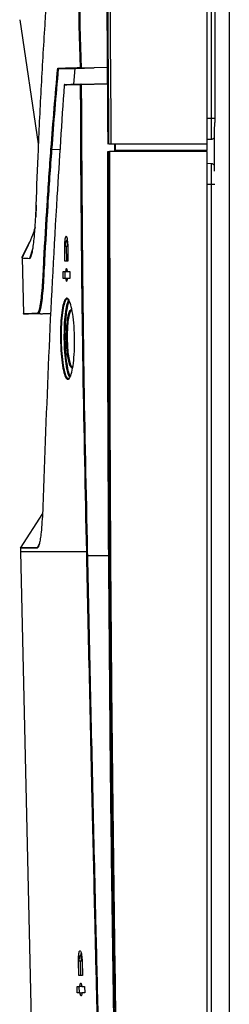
# Model space of a CAD drawing. Header units: millimetres. Extents: x 196 to 867, y -245 to 1107.
# Tile 44 of 79: x 696 to 712, y 303 to 380. Entities that reach past the tile are written whole.
import ezdxf

# ---------------------------------------------------------------- set-up
doc = ezdxf.new("R2010")
doc.units = ezdxf.units.MM

msp = doc.modelspace()

# ---------------------------------------------------------------- linework, layer by layer
at = {"color": 7, "linetype": 'Continuous', "lineweight": 25}
for p, q in [((710.576, 369.975), (710.576, 633.309)), ((712.326, 229.524), (712.326, 632.857)), ((710.933, 371.974), (710.933, 631.308)), ((711.183, 631.308), (711.183, 371.974)), ((697.361, 369.992), (695.924, 379.73)), ((698.911, 375.883), (700.225, 375.917)), ((700.225, 375.917), (701.724, 375.956)), ((702.748, 375.983), (700.699, 375.93)), ((700.705, 374.681), (702.778, 374.717)), ((711.126, 370.929), (711.126, 367.855)), ((710.576, 369.975), (703.038, 369.975)), ((703.316, 369.975), (703.316, 369.475)), ((703.371, 369.975), (703.371, 369.475)), ((710.933, 370.343), (710.576, 370.331)), ((710.576, 369.475), (710.576, 369.975)), ((702.791, 369.393), (702.887, 369.393)), ((710.576, 369.393), (702.934, 369.393)), ((703.371, 369.475), (703.316, 369.475)), ((710.576, 369.475), (703.371, 369.475)), ((706.081, 369.475), (706.081, 369.393)), ((710.576, 228.392), (710.576, 369.393)), ((710.933, 368.441), (710.576, 368.453)), ((710.933, 230.476), (710.933, 366.81)), ((696.643, 362.303), (696.028, 361.06)), ((699.393, 361.959), (699.402, 360.826)), ((699.605, 361.959), (699.456, 361.959)), ((699.643, 362.392), (699.527, 362.392)), ((699.569, 360.826), (699.559, 361.959)), ((699.671, 361.959), (699.605, 361.959)), ((699.681, 360.826), (699.671, 361.959)), ((696.913, 361.814), (696.655, 361.027)), ((696.059, 361.061), (696.176, 356.703)), ((699.402, 360.826), (699.681, 360.826)), ((699.474, 359.976), (699.266, 359.976)), ((699.266, 359.976), (699.271, 359.476)), ((699.438, 359.476), (699.433, 359.976)), ((699.621, 359.976), (699.474, 359.976)), ((699.842, 359.976), (699.624, 359.976)), ((699.847, 359.476), (699.842, 359.976)), ((699.271, 359.476), (699.479, 359.476)), ((699.479, 359.476), (699.646, 359.476)), ((699.629, 359.476), (699.847, 359.476)), ((697.504, 356.688), (697.279, 356.682)), ((697.504, 356.688), (698.234, 356.707)), ((698.234, 356.707), (698.315, 356.709)), ((697.663, 341.028), (695.913, 338.323)), ((695.937, 338.34), (695.942, 338.021)), ((695.941, 338.021), (696.774, 301.355)), ((701.181, 338.022), (701.187, 337.744)), ((701.187, 337.744), (701.139, 337.742)), ((701.187, 337.744), (702.861, 337.744)), ((700.735, 306.392), (700.617, 306.392)), ((700.512, 304.826), (700.486, 305.959)), ((700.652, 305.959), (700.486, 305.959)), ((700.703, 305.959), (700.551, 305.959)), ((700.679, 304.826), (700.652, 305.959)), ((700.77, 305.959), (700.703, 305.959)), ((700.77, 305.959), (700.797, 304.826)), ((700.797, 304.826), (700.512, 304.826)), ((700.386, 303.976), (700.598, 303.976)), ((700.397, 303.476), (700.386, 303.976)), ((700.61, 303.476), (700.397, 303.476)), ((700.564, 303.476), (700.552, 303.976)), ((700.747, 303.976), (700.598, 303.976)), ((700.61, 303.476), (700.776, 303.476)), ((700.75, 303.976), (700.973, 303.976)), ((700.985, 303.476), (700.762, 303.476)), ((700.973, 303.976), (700.985, 303.476))]:
    msp.add_line(p, q, dxfattribs=at)
at = {"color": 8, "linetype": 'Continuous', "lineweight": 25}
for p, q in [((700.12, 374.67), (700.225, 375.917)), ((702.778, 374.667), (700.705, 374.631)), ((710.933, 371.974), (710.576, 371.974)), ((698.318, 369.428), (698.371, 369.429)), ((698.38, 369.567), (699.058, 369.584)), ((710.933, 366.81), (710.576, 366.81)), ((699.398, 361.959), (699.393, 361.959)), ((699.435, 355.405), (699.386, 355.405)), ((697.265, 338.367), (697.41, 338.641))]:
    msp.add_line(p, q, dxfattribs=at)
at = {"color": 7, "linetype": 'Continuous', "lineweight": 25, "flags": 128}
for points in [[(699.363, 374.611), (699.363, 374.611), (699.364, 374.608)], [(700.656, 374.63), (700.659, 374.63), (700.662, 374.63), (700.667, 374.63), (700.673, 374.63), (700.68, 374.63), (700.688, 374.631), (700.696, 374.631), (700.705, 374.631)], [(701.139, 337.742), (701.136, 337.842), (701.133, 338.021)]]:
    msp.add_lwpolyline(points, dxfattribs=at)
at = {"color": 7, "linetype": 'Continuous', "lineweight": 25}
for centre, radius, start, end in [((699.413, 374.608), 0.05, 91.00393, 176.00675), ((699.414, 374.608), 0.0496, 91.39168, 180.47324), ((700.706, 374.631), 0.0495, 91.53476, 180.6891), ((701.421, 374.656), 0.717, 178.00156, 181.99844)]:
    msp.add_arc(centre, radius, start, end, dxfattribs=at)
for points, knots in [([(702.88, 369.975), (702.796, 380.937), (702.733, 391.898), (702.657, 413.822), (702.644, 424.785), (702.656, 446.709), (702.683, 457.67), (702.788, 479.594), (702.865, 490.556), (703.058, 512.479), (703.175, 523.44), (703.46, 545.362), (703.628, 556.323), (704.002, 578.243), (704.209, 589.203), (704.674, 611.122), (704.932, 622.081), (705.209, 633.04)], [0, 0, 0, 0, 0.125, 0.125, 0.25, 0.25, 0.375, 0.375, 0.5, 0.5, 0.625, 0.625, 0.75, 0.75, 0.875, 0.875, 1, 1, 1, 1]), ([(705.367, 633.036), (705.089, 622.077), (704.831, 611.118), (704.367, 589.2), (704.16, 578.24), (703.786, 556.32), (703.618, 545.36), (703.333, 523.438), (703.216, 512.476), (703.022, 490.554), (702.946, 479.592), (702.841, 457.669), (702.814, 446.707), (702.801, 424.784), (702.815, 413.822), (702.89, 391.898), (702.953, 380.936), (703.038, 369.975)], [0, 0, 0, 0, 0.125, 0.125, 0.25, 0.25, 0.375, 0.375, 0.5, 0.5, 0.625, 0.625, 0.75, 0.75, 0.875, 0.875, 1, 1, 1, 1]), ([(697.881, 379.625), (697.892, 379.816), (697.904, 380.008), (697.925, 380.401), (697.934, 380.603), (697.959, 381.22), (697.972, 381.643), (697.984, 382.295), (697.987, 382.515), (697.991, 382.955), (697.992, 383.176), (697.992, 383.621), (697.991, 383.845), (697.986, 384.295), (697.982, 384.521), (697.978, 384.747)], [0, 0, 0, 0, 0.125, 0.125, 0.25, 0.25, 0.5, 0.5, 0.625, 0.625, 0.75, 0.75, 0.875, 0.875, 1, 1, 1, 1]), ([(697.34, 369.539), (697.376, 370.381), (697.414, 371.221), (697.496, 372.902), (697.539, 373.743), (697.629, 375.425), (697.676, 376.264), (697.776, 377.942), (697.828, 378.781), (697.881, 379.625)], [0, 0, 0, 0, 0.25, 0.25, 0.5, 0.5, 0.75, 0.75, 1, 1, 1, 1]), ([(698.905, 375.883), (698.899, 375.883), (698.894, 375.885), (698.889, 375.887), (698.884, 375.889), (698.88, 375.892), (698.876, 375.895), (698.872, 375.899), (698.868, 375.903), (698.865, 375.907), (698.862, 375.912), (698.859, 375.917), (698.858, 375.923), (698.857, 375.925), (698.857, 375.928), (698.856, 375.931), (698.856, 375.931), (698.856, 375.931), (698.856, 375.931)], [0, 0, 0, 0, 0.0000476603, 0.0000476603, 0.0000476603, 0.000095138, 0.000095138, 0.000095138, 0.0001453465, 0.0001453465, 0.0001453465, 0.0002008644, 0.0002008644, 0.0002008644, 0.0002269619, 0.0002269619, 0.0002269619, 0.0002297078, 0.0002297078, 0.0002297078, 0.0002297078]), ([(700.689, 375.93), (700.675, 375.933), (700.663, 375.941), (700.647, 375.958), (700.641, 375.968), (700.639, 375.978)], [0, 0, 0, 0, 0.5, 0.5, 1, 1, 1, 1]), ([(699.364, 374.608), (699.169, 371.691), (698.713, 364.851), (698.143, 354.079), (697.859, 346.222), (697.718, 342.293)], [0, 0, 0, 0, 0.2710402, 0.6355193, 1, 1, 1, 1]), ([(700.656, 374.63), (700.43, 374.626), (700.052, 374.62), (699.633, 374.613), (699.431, 374.609), (699.364, 374.608)], [0, 0, 0, 0, 0.498279, 0.832309, 1, 1, 1, 1]), ([(699.412, 374.658), (699.616, 374.661), (700.023, 374.669), (700.478, 374.677), (700.705, 374.681)], [0, 0, 0, 0, 0.50172, 1, 1, 1, 1]), ([(701.133, 338.021), (701.03, 342.755), (700.9, 348.805), (700.741, 360.124), (700.675, 367.593), (700.659, 373.746), (700.656, 374.63)], [0, 0, 0, 0, 0.387947, 0.49586, 0.927516, 1, 1, 1, 1]), ([(700.705, 374.631), (700.746, 367.161), (700.813, 354.957), (701.078, 342.756), (701.181, 338.022)], [0, 0, 0, 0, 0.612051, 1, 1, 1, 1]), ([(710.933, 370.343), (710.933, 370.343), (710.933, 370.386), (710.933, 370.549), (710.933, 370.67), (710.933, 370.972), (710.933, 371.153), (710.933, 371.547), (710.933, 371.761), (710.933, 371.974)], [0, 0, 0, 0, 0.25, 0.25, 0.5, 0.5, 0.75, 0.75, 1, 1, 1, 1]), ([(711.183, 371.974), (711.123, 371.974), (711.07, 371.974), (710.986, 371.974), (710.955, 371.974), (710.933, 371.974)], [0, 0, 0, 0, 0.5, 0.5, 1, 1, 1, 1]), ([(711.183, 371.974), (711.183, 371.879), (711.181, 371.785), (711.172, 371.6), (711.166, 371.509), (711.152, 371.329), (711.144, 371.242), (711.131, 371.078), (711.126, 371), (711.126, 370.929)], [0, 0, 0, 0, 0.25, 0.25, 0.5, 0.5, 0.75, 0.75, 1, 1, 1, 1]), ([(711.126, 370.433), (711.08, 370.4), (711.04, 370.378), (710.976, 370.35), (710.951, 370.344), (710.933, 370.343)], [0, 0, 0, 0, 0.5, 0.5, 1, 1, 1, 1]), ([(696.17, 356.703), (696.17, 356.703), (696.241, 356.705), (696.525, 356.712), (696.738, 356.717), (697.057, 356.726), (697.094, 356.727), (697.15, 356.73), (697.17, 356.732), (697.208, 356.735), (697.228, 356.736), (697.268, 356.741), (697.288, 356.749), (697.327, 356.79), (697.347, 356.825), (697.386, 356.916), (697.405, 356.973), (697.442, 357.104), (697.46, 357.18), (697.495, 357.352), (697.512, 357.447), (697.537, 357.606), (697.545, 357.661), (697.561, 357.777), (697.569, 357.838), (697.607, 358.151), (697.634, 358.435), (697.669, 358.906), (697.68, 359.072), (697.695, 359.335), (697.699, 359.425), (697.708, 359.606), (697.713, 359.697), (697.736, 360.151), (697.754, 360.514), (697.85, 362.33), (697.935, 363.783), (698.12, 366.69), (698.221, 368.143), (698.33, 369.595)], [0, 0, 0, 0, 0.25, 0.25, 0.5, 0.5, 0.53125, 0.53125, 0.546875, 0.546875, 0.5625, 0.5625, 0.578125, 0.578125, 0.59375, 0.59375, 0.609375, 0.609375, 0.625, 0.625, 0.640625, 0.640625, 0.648437, 0.648437, 0.65625, 0.65625, 0.6875, 0.6875, 0.703125, 0.703125, 0.710937, 0.710937, 0.71875, 0.71875, 0.75, 0.75, 0.875, 0.875, 1, 1, 1, 1]), ([(698.38, 369.567), (698.368, 369.567), (698.356, 369.57), (698.338, 369.581), (698.332, 369.588), (698.33, 369.595)], [0, 0, 0, 0, 0.5, 0.5, 1, 1, 1, 1]), ([(703.038, 369.975), (702.996, 369.975), (702.957, 369.975), (702.899, 369.975), (702.882, 369.975), (702.88, 369.975)], [0, 0, 0, 0, 0.5, 0.5, 1, 1, 1, 1]), ([(698.38, 369.567), (698.272, 368.113), (698.171, 366.658), (697.985, 363.749), (697.9, 362.294), (697.804, 360.477), (697.786, 360.113), (697.763, 359.659), (697.758, 359.568), (697.749, 359.387), (697.745, 359.297), (697.73, 359.034), (697.719, 358.868), (697.684, 358.397), (697.657, 358.113), (697.62, 357.799), (697.612, 357.739), (697.596, 357.622), (697.588, 357.567), (697.563, 357.408), (697.546, 357.312), (697.512, 357.139), (697.494, 357.063), (697.457, 356.93), (697.438, 356.874), (697.4, 356.781), (697.38, 356.745), (697.341, 356.702), (697.321, 356.694), (697.282, 356.687), (697.262, 356.687), (697.223, 356.683), (697.204, 356.682), (697.147, 356.679), (697.11, 356.678), (696.79, 356.669), (696.577, 356.664), (696.292, 356.657), (696.221, 356.655), (696.221, 356.655)], [0, 0, 0, 0, 0.125, 0.125, 0.25, 0.25, 0.28125, 0.28125, 0.289063, 0.289063, 0.296875, 0.296875, 0.3125, 0.3125, 0.34375, 0.34375, 0.351563, 0.351563, 0.359375, 0.359375, 0.375, 0.375, 0.390625, 0.390625, 0.40625, 0.40625, 0.421875, 0.421875, 0.4375, 0.4375, 0.453125, 0.453125, 0.46875, 0.46875, 0.5, 0.5, 0.75, 0.75, 1, 1, 1, 1]), ([(702.861, 337.744), (702.835, 342.478), (702.777, 353.027), (702.786, 363.577), (702.791, 369.393)], [0, 0, 0, 0, 0.448773, 1, 1, 1, 1]), ([(705.207, 228.669), (704.881, 238.67), (704.227, 258.671), (703.547, 288.682), (703.232, 309.157), (703.094, 321.493), (702.995, 331.281), (702.878, 347.714), (702.884, 362.282), (702.887, 369.393)], [0, 0, 0, 0, 0.213269, 0.426541, 0.639809, 0.649744, 0.689484, 0.848445, 1, 1, 1, 1]), ([(702.887, 369.393), (702.888, 369.393), (702.89, 369.393), (702.899, 369.393), (702.912, 369.393), (702.925, 369.393), (702.932, 369.393), (702.934, 369.393)], [0, 0, 0, 0, 0.228433, 0.456865, 0.685298, 0.913731, 1, 1, 1, 1]), ([(702.934, 369.393), (702.934, 360.943), (702.932, 344.044), (703.14, 319.642), (703.469, 296.187), (703.923, 273.679), (704.505, 251.173), (705.005, 236.172), (705.255, 228.671)], [0, 0, 0, 0, 0.180091, 0.360191, 0.520132, 0.680073, 0.840036, 1, 1, 1, 1]), ([(711.126, 368.344), (711.112, 368.356), (711.072, 368.391), (711.006, 368.426), (710.953, 368.437), (710.933, 368.441)], [0, 0, 0, 0, 0.260027, 0.719738, 1, 1, 1, 1]), ([(696.655, 361.027), (696.669, 361.029), (696.685, 361.033), (696.711, 361.057), (696.751, 361.114), (696.813, 361.278), (696.888, 361.624), (696.96, 362.103), (697.016, 362.607), (697.051, 363.012), (697.07, 363.259), (697.098, 363.641), (697.127, 364.127), (697.155, 364.726), (697.167, 365.044), (697.173, 365.203)], [0.0000093, 0.0000093, 0.0000093, 0.0000093, 0.0627737, 0.078397, 0.1252019, 0.2496463, 0.3750057, 0.4996666, 0.6241953, 0.6870412, 0.7185384, 0.7499046, 0.874618, 0.9373889, 1, 1, 1, 1]), ([(697.173, 365.203), (697.17, 365.142), (697.166, 365.024), (697.159, 364.853), (697.153, 364.694), (697.147, 364.546), (697.14, 364.409), (697.136, 364.323), (697.134, 364.281)], [0, 0, 0, 0, 0.192183, 0.374099, 0.545787, 0.707294, 0.858676, 1, 1, 1, 1]), ([(697.085, 363.462), (696.994, 363.192), (696.816, 362.666), (696.454, 361.851), (696.179, 361.33), (696.036, 361.06)], [0, 0, 0, 0, 0.337372, 0.656321, 1, 1, 1, 1]), ([(699.671, 361.959), (699.669, 362.049), (699.664, 362.229), (699.638, 362.469), (699.602, 362.653), (699.557, 362.761), (699.509, 362.779), (699.463, 362.702), (699.425, 362.539), (699.4, 362.311), (699.392, 362.104), (699.392, 361.987), (699.393, 361.959)], [0, 0, 0, 0, 0.105526, 0.211023, 0.317316, 0.42515, 0.534325, 0.644047, 0.753272, 0.861191, 0.967596, 1, 1, 1, 1]), ([(699.456, 361.959), (699.457, 362.015), (699.458, 362.1), (699.466, 362.201), (699.477, 362.284), (699.492, 362.347), (699.51, 362.385), (699.531, 362.399), (699.556, 362.37), (699.578, 362.289), (699.591, 362.2), (699.602, 362.099), (699.604, 362.014), (699.605, 361.959)], [0, 0, 0, 0, 0.121721, 0.185183, 0.250264, 0.357879, 0.424822, 0.500395, 0.625164, 0.749947, 0.815837, 0.879534, 1, 1, 1, 1]), ([(699.609, 362.594), (699.604, 362.574), (699.591, 362.524), (699.583, 362.441), (699.579, 362.392)], [0, 0, 0, 0, 0.413434, 1, 1, 1, 1]), ([(696.066, 361.058), (696.088, 361.057), (696.138, 361.054), (696.468, 361.037), (696.655, 361.027)], [0, 0, 0, 0, 0.431126, 1, 1, 1, 1]), ([(699.624, 359.976), (699.617, 360.022), (699.605, 360.114), (699.578, 360.2), (699.549, 360.235), (699.52, 360.212), (699.494, 360.131), (699.48, 360.04), (699.475, 359.983), (699.474, 359.976)], [0, 0, 0, 0, 0.160988, 0.321906, 0.484483, 0.648444, 0.81229, 0.974569, 1, 1, 1, 1]), ([(699.479, 359.476), (699.485, 359.43), (699.497, 359.338), (699.524, 359.251), (699.553, 359.216), (699.583, 359.24), (699.608, 359.32), (699.623, 359.412), (699.628, 359.468), (699.629, 359.476)], [0, 0, 0, 0, 0.160919, 0.3217704, 0.4842551, 0.648172, 0.8120642, 0.9744357, 1, 1, 1, 1]), ([(699.078, 354.726), (699.078, 354.857), (699.075, 355.339), (699.106, 356.155), (699.197, 357.024), (699.336, 357.644), (699.509, 357.942), (699.699, 357.878), (699.885, 357.45), (700.041, 356.705), (700.135, 355.852), (700.183, 354.933), (700.185, 353.992), (700.123, 353.005), (700.003, 352.205), (699.842, 351.678), (699.656, 351.488), (699.467, 351.668), (699.298, 352.202), (699.168, 353.028), (699.096, 353.92), (699.083, 354.502), (699.078, 354.726)], [0, 0, 0, 0, 0.019679, 0.072305, 0.12498, 0.178099, 0.231909, 0.286402, 0.341271, 0.395994, 0.450061, 0.483635, 0.536102, 0.588565, 0.641238, 0.694634, 0.748861, 0.803645, 0.858472, 0.912846, 0.966506, 1, 1, 1, 1]), ([(699.621, 357.811), (699.601, 357.822), (699.518, 357.867), (699.386, 357.583), (699.246, 356.993), (699.155, 356.132), (699.124, 355.33), (699.127, 354.856), (699.128, 354.726)], [0, 0, 0, 0, 0.071255, 0.286782, 0.499524, 0.710466, 0.9212, 1, 1, 1, 1]), ([(699.376, 354.725), (699.377, 355.071), (699.379, 355.764), (699.453, 356.685), (699.569, 357.417), (699.676, 357.647), (699.73, 357.762)], [0, 0, 0, 0, 0.247829, 0.496646, 0.746871, 1, 1, 1, 1]), ([(699.762, 357.669), (699.714, 357.567), (699.614, 357.351), (699.502, 356.653), (699.429, 355.749), (699.426, 355.066), (699.425, 354.726)], [0, 0, 0, 0, 0.231618, 0.489067, 0.745046, 1, 1, 1, 1]), ([(696.221, 356.655), (696.208, 356.654), (696.195, 356.659), (696.176, 356.677), (696.17, 356.69), (696.17, 356.703)], [0, 0, 0, 0, 0.5, 0.5, 1, 1, 1, 1]), ([(697.505, 356.688), (697.509, 356.688), (697.518, 356.689), (697.594, 356.691), (697.714, 356.694), (697.886, 356.698), (698.058, 356.703), (698.192, 356.706), (698.234, 356.707)], [0, 0, 0, 0, 0.183033, 0.366092, 0.549079, 0.731959, 0.914787, 1, 1, 1, 1]), ([(700.041, 352.531), (700.019, 352.501), (699.954, 352.412), (699.841, 352.549), (699.721, 352.908), (699.627, 353.477), (699.57, 354.165), (699.552, 354.833), (699.565, 355.49), (699.61, 356.113), (699.699, 356.658), (699.817, 356.957), (699.914, 357.05), (699.966, 356.965), (699.973, 356.954)], [0, 0, 0, 0, 0.0500972, 0.1484607, 0.2454642, 0.3412121, 0.4363143, 0.5251637, 0.5912845, 0.688036, 0.7861405, 0.8852381, 0.9843019, 1, 1, 1, 1]), ([(699.964, 356.921), (699.931, 356.919), (699.854, 356.913), (699.748, 356.607), (699.659, 356.086), (699.614, 355.474), (699.602, 354.831), (699.619, 354.178), (699.677, 353.504), (699.771, 352.954), (699.889, 352.581), (699.977, 352.537), (700.021, 352.515)], [0, 0, 0, 0, 0.078663, 0.188356, 0.296932, 0.403997, 0.477163, 0.575477, 0.680719, 0.786692, 0.894073, 1, 1, 1, 1]), ([(699.128, 354.726), (699.133, 354.506), (699.146, 353.935), (699.19, 353.392), (699.259, 352.79), (699.347, 352.247), (699.515, 351.703), (699.64, 351.637), (699.702, 351.604)], [0, 0, 0, 0, 0.133893, 0.347676, 0.348417, 0.565808, 0.785029, 1, 1, 1, 1]), ([(699.806, 351.704), (699.753, 351.803), (699.642, 352.009), (699.506, 352.725), (699.405, 353.662), (699.386, 354.372), (699.376, 354.725)], [0, 0, 0, 0, 0.234524, 0.4923038, 0.747062, 1, 1, 1, 1]), ([(699.425, 354.726), (699.425, 354.724), (699.429, 354.379), (699.444, 354.028), (699.489, 353.377), (699.554, 352.758), (699.691, 352.053), (699.803, 351.85), (699.856, 351.753)], [0, 0, 0, 0, 0.00157, 0.25207, 0.252852, 0.507506, 0.765204, 1, 1, 1, 1]), ([(697.718, 342.293), (697.705, 341.955), (697.681, 341.28), (697.627, 340.354), (697.564, 339.601), (697.494, 339.035), (697.422, 338.643), (697.342, 338.391), (697.287, 338.358), (697.259, 338.341)], [0, 0, 0, 0, 0.167341, 0.333332, 0.499033, 0.62404, 0.7489, 0.874455, 1, 1, 1, 1]), ([(697.259, 338.341), (697.055, 338.341), (696.647, 338.341), (696.245, 338.34), (695.984, 338.34), (695.951, 338.34), (695.935, 338.339)], [0, 0, 0, 0, 0.24969, 0.49938, 0.74969, 1, 1, 1, 1]), ([(695.943, 338.368), (695.959, 338.368), (695.992, 338.368), (696.252, 338.368), (696.652, 338.367), (697.061, 338.367), (697.265, 338.367)], [0, 0, 0, 0, 0.249692, 0.499384, 0.749692, 1, 1, 1, 1]), ([(696.015, 338.34), (696.086, 338.34), (696.229, 338.34), (696.643, 338.341), (697.053, 338.341), (697.259, 338.341)], [0, 0, 0, 0, 0.332775, 0.666388, 1, 1, 1, 1]), ([(697.265, 338.367), (697.265, 338.367), (697.292, 338.366), (697.346, 338.41), (697.397, 338.59), (697.422, 338.679)], [0, 0, 0, 0, 0.000012, 0.501024, 1, 1, 1, 1]), ([(701.969, 301.355), (701.968, 301.388), (701.964, 301.555), (701.947, 302.255), (701.881, 305.054), (701.752, 310.518), (701.561, 318.699), (701.352, 327.995), (701.21, 334.493), (701.139, 337.742)], [0, 0, 0, 0, 0.0027475, 0.0137373, 0.0576968, 0.2335346, 0.4642793, 0.7321398, 1, 1, 1, 1]), ([(701.187, 337.744), (701.258, 334.495), (701.4, 327.997), (701.619, 318.25), (701.826, 309.369), (701.96, 303.738), (702.017, 301.356)], [0, 0, 0, 0, 0.26786, 0.535721, 0.803581, 1, 1, 1, 1]), ([(703.264, 301.355), (703.215, 304.604), (703.118, 311.103), (702.972, 323.233), (702.904, 332.113), (702.861, 337.744)], [0, 0, 0, 0, 0.2679045, 0.535809, 1, 1, 1, 1]), ([(700.486, 305.959), (700.485, 306.049), (700.484, 306.228), (700.502, 306.468), (700.532, 306.652), (700.574, 306.76), (700.622, 306.779), (700.671, 306.705), (700.716, 306.543), (700.75, 306.315), (700.766, 306.107), (700.77, 305.987), (700.77, 305.959)], [0, 0, 0, 0, 0.1051181, 0.2102237, 0.3157576, 0.4226254, 0.5310775, 0.6406971, 0.7505162, 0.8594205, 0.9666958, 1, 1, 1, 1]), ([(700.551, 305.959), (700.551, 306.015), (700.55, 306.1), (700.558, 306.201), (700.567, 306.285), (700.582, 306.349), (700.6, 306.385), (700.621, 306.399), (700.647, 306.37), (700.67, 306.289), (700.685, 306.199), (700.697, 306.098), (700.701, 306.014), (700.703, 305.959)], [0, 0, 0, 0, 0.122426, 0.185621, 0.250027, 0.360798, 0.427016, 0.500327, 0.625054, 0.749707, 0.81637, 0.880365, 1, 1, 1, 1]), ([(700.695, 306.6), (700.69, 306.577), (700.676, 306.526), (700.67, 306.44), (700.666, 306.392)], [0, 0, 0, 0, 0.444184, 1, 1, 1, 1]), ([(700.598, 303.976), (700.602, 304.022), (700.612, 304.113), (700.636, 304.2), (700.664, 304.235), (700.695, 304.213), (700.724, 304.134), (700.742, 304.042), (700.749, 303.984), (700.75, 303.976)], [0, 0, 0, 0, 0.1595787, 0.319088, 0.4803403, 0.64371, 0.8080085, 0.9715693, 1, 1, 1, 1]), ([(700.762, 303.476), (700.757, 303.43), (700.748, 303.338), (700.724, 303.252), (700.695, 303.216), (700.664, 303.239), (700.635, 303.318), (700.618, 303.41), (700.611, 303.467), (700.61, 303.476)], [0, 0, 0, 0, 0.1596438, 0.3192159, 0.4805804, 0.644033, 0.8083095, 0.9717657, 1, 1, 1, 1])]:
    msp.add_open_spline(points, degree=3, knots=knots, dxfattribs=at)
for points in [[(700.639, 375.978), (700.52, 380.365), (700.417, 384.752), (700.331, 389.139)], [(700.38, 389.14), (700.465, 384.736), (700.569, 380.333), (700.689, 375.93)], [(702.667, 389.151), (702.69, 384.762), (702.717, 380.373), (702.748, 375.983)], [(698.33, 369.595), (698.489, 371.708), (698.664, 373.82), (698.856, 375.931)], [(698.905, 375.883), (698.713, 373.778), (698.538, 371.673), (698.38, 369.567)], [(698.856, 375.931), (699.385, 375.945), (699.979, 375.961), (700.639, 375.978)], [(698.911, 375.883), (698.909, 375.883), (698.907, 375.883), (698.905, 375.883)], [(700.699, 375.93), (700.037, 375.912), (699.441, 375.897), (698.911, 375.883)], [(700.689, 375.93), (700.692, 375.93), (700.696, 375.929), (700.699, 375.93)], [(702.748, 375.983), (702.755, 375.983), (702.762, 375.984), (702.768, 375.984)], [(702.812, 369.975), (702.797, 371.978), (702.782, 373.981), (702.768, 375.984)], [(697.173, 365.203), (697.222, 366.644), (697.277, 368.094), (697.34, 369.539)], [(710.933, 366.81), (710.933, 367.023), (710.933, 367.451), (710.933, 367.99), (710.933, 368.367), (710.933, 368.416), (710.933, 368.441)], [(697.727, 342.307), (697.726, 342.306), (697.722, 342.304), (697.719, 342.301), (697.717, 342.297), (697.717, 342.295), (697.718, 342.294)], [(697.265, 338.367), (697.263, 338.363), (697.259, 338.355), (697.259, 338.346), (697.259, 338.341)], [(701.133, 338.021), (701.134, 338.021), (701.138, 338.022), (701.149, 338.022), (701.164, 338.022), (701.175, 338.022), (701.181, 338.023)]]:
    msp.add_open_spline(points, degree=3, dxfattribs=at)
at = {"color": 8, "linetype": 'Continuous', "lineweight": 25}
for points, knots in [([(711.189, 366.81), (711.155, 366.81), (711.096, 366.81), (711.006, 366.81), (710.953, 366.81), (710.933, 366.81)], [0, 0, 0, 0, 0.4609313, 0.7958296, 1, 1, 1, 1]), ([(701.133, 338.021), (700.477, 338.021), (699.166, 338.021), (697.742, 338.021), (696.69, 338.021), (696.112, 338.021), (695.872, 338.021), (695.941, 338.021), (695.941, 338.021)], [0, 0, 0, 0, 0.200026, 0.399724, 0.599423, 0.799431, 0.999611, 1, 1, 1, 1])]:
    msp.add_open_spline(points, degree=3, knots=knots, dxfattribs=at)

doc.saveas('drawing.dxf')
